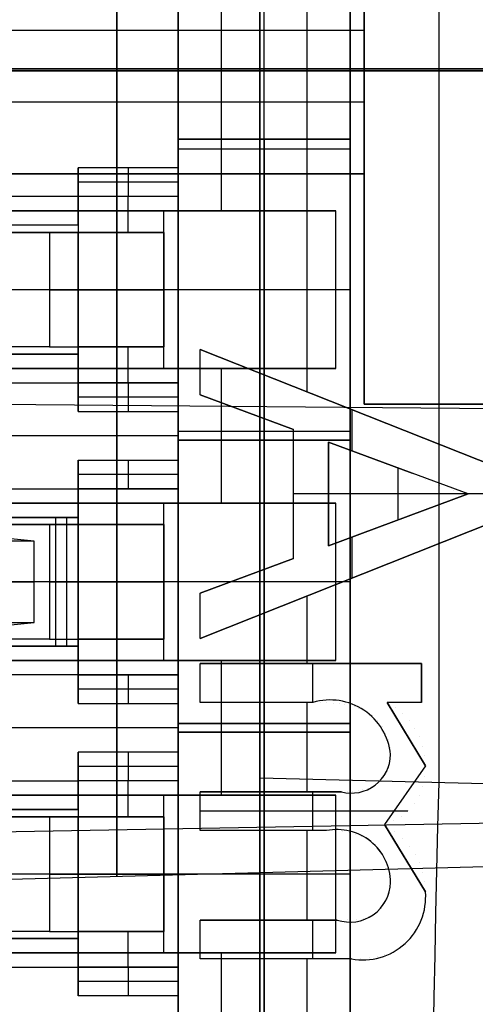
# Model space of a CAD drawing. Extents: x -9 to 8, y 1 to 147.
# Tile 71 of 181: x -1.35 to 0.24, y 64.08 to 67.52. Entities that reach past the tile are written whole.
import ezdxf

# ---------------------------------------------------------------- set-up
doc = ezdxf.new("R2010")
doc.units = 0
doc.layers.add('DEFAULT', color=7, linetype='CONTINUOUS')

msp = doc.modelspace()

# ---------------------------------------------------------------- linework, layer by layer
at = {"layer": 'DEFAULT', "color": 7}
for p, q in [((-0.51, 113.8602, -86.3839), (-0.51, 64.874, -86.3839)), ((0.115, 113.8766, -86.3675), (0.115, 64.8576, -86.3675)), ((-0.51, 108.8312, -98.4118), (-0.51, 61.875, -98.4118)), ((-2.76, 67.3419, -86.9096), (-0.51, 67.3419, -86.8507)), ((-0.51, 67.3419, -96.8507), (-2.76, 67.3419, -96.7918)), ((-2.76, 67.3419, -88.9918), (0.74, 67.3419, -89.0835)), ((0.74, 67.3419, -94.618), (-2.76, 67.3419, -94.7096)), ((-0.51, 64.874, -86.3839), (0.74, 64.8413, -86.3512)), ((0.74, 64.5746, -91.8507), (-2.76, 64.4829, -91.8507))]:
    msp.add_line(p, q, dxfattribs=at)
at = {"layer": 'DEFAULT', "color": 254}
for p, q in [((-0.145, 70.3126, -38.4001), (-0.145, 66.1776, -38.4001)), ((-0.145, 66.1776, -33.9751), (-0.145, 68.1514, -33.9751)), ((-0.795, 66.9026, -31.7001), (-0.795, 68.0534, -31.7001)), ((-0.495, 66.0826, -31.7001), (-0.495, 68.0534, -31.7001)), ((-0.795, 67.9576, -35.6501), (-0.795, 58.0576, -35.6501)), ((-0.795, 67.9576, -32.9501), (-0.795, 67.1026, -32.9501)), ((-0.795, 67.9576, -29.6501), (-0.795, 67.0026, -29.6501)), ((-0.795, 67.1026, -34.3001), (-0.795, 67.9576, -34.3001)), ((-0.795, 66.9026, -30.6751), (-0.795, 67.9576, -30.6751)), ((-0.195, 67.1026, -32.9501), (-0.195, 67.9576, -32.9501)), ((-0.195, 67.9576, -31.7001), (-0.195, 66.0826, -31.7001)), ((-0.195, 58.0576, -32.6351), (-0.195, 67.9576, -32.6351)), ((-0.645, 67.8526, -29.5501), (-0.645, 66.8526, -29.5501)), ((-0.345, 66.2206, -28.0501), (-0.345, 67.8526, -28.0501)), ((-0.145, 67.8526, -29.5501), (-0.145, 66.1776, -29.5501)), ((-0.145, 67.4826, -37.2501), (-4.925, 67.4826, -37.2501)), ((-0.145, 67.4826, -37.7501), (-4.925, 67.4826, -37.7501)), ((-0.145, 67.4826, -37.5001), (-4.925, 67.4826, -37.5001)), ((-0.795, 67.478, -29.6501), (-0.795, 67.478, -31.7001)), ((-0.145, 67.4826, -37.7501), (-0.145, 66.9826, -37.7501)), ((-0.145, 67.4826, -37.2501), (-0.145, 67.4826, -37.7501)), ((-0.145, 66.9826, -37.2501), (-0.145, 67.4826, -37.2501)), ((1.5057, 67.3484, -93.0398), (-7.4943, 67.3484, -92.9613)), ((-7.4943, 67.3484, -90.7271), (1.5057, 67.3484, -90.6485)), ((2.0057, 67.3484, -94.4484), (-6.3443, 67.3484, -94.5942)), ((-6.3443, 67.3484, -89.0942), (2.0057, 67.3484, -89.2399)), ((-0.145, 67.2326, -37.2501), (-5.925, 67.2326, -37.2501)), ((-0.145, 67.2326, -37.7501), (-5.925, 67.2326, -37.7501)), ((-0.795, 67.1026, -32.9501), (-0.795, 67.1026, -34.5201)), ((-0.795, 67.1026, -34.5201), (-0.795, 66.0526, -34.5201)), ((-0.795, 67.1026, -34.5201), (-0.195, 67.1026, -34.5201)), ((-0.795, 67.1026, -32.9501), (-0.195, 67.1026, -32.9501)), ((-0.195, 67.1026, -33.7351), (-0.795, 67.1026, -33.7351)), ((-0.495, 67.1026, -34.5201), (-0.495, 66.0526, -34.5201)), ((-0.495, 67.1026, -32.9501), (-0.495, 67.1026, -34.5201)), ((-0.195, 67.1026, -34.5201), (-0.195, 66.0526, -34.5201)), ((-0.195, 67.1026, -32.9501), (-0.195, 67.1026, -34.5201)), ((-0.195, 67.068, -31.7001), (-0.795, 67.068, -31.7001)), ((-1.145, 67.0026, -29.6501), (-1.145, 66.9026, -29.6501)), ((-0.795, 67.0026, -29.6501), (-1.145, 67.0026, -29.6501)), ((-1.145, 66.9026, -30.1501), (-1.145, 67.0026, -29.6501)), ((-0.97, 67.0026, -29.6501), (-0.97, 66.9026, -30.1501)), ((-0.795, 67.0026, -29.6501), (-0.795, 66.9026, -30.1501)), ((-4.925, 66.9826, -37.2501), (-0.145, 66.9826, -37.2501)), ((-0.145, 66.9826, -37.7501), (-4.925, 66.9826, -37.7501)), ((-0.145, 66.9826, -37.5001), (-4.925, 66.9826, -37.5001)), ((-0.145, 66.9826, -37.7501), (-0.145, 66.9826, -37.2501)), ((-0.795, 66.9526, -29.9001), (-1.145, 66.9526, -29.9001)), ((-1.145, 66.9026, -29.6501), (-4.445, 66.9026, -29.6501)), ((-0.795, 66.9026, -30.1501), (-1.145, 66.9026, -30.1501)), ((-1.145, 66.9026, -29.6501), (-1.145, 66.8026, -29.7501)), ((-0.795, 66.9026, -33.081), (-1.145, 66.9026, -33.081)), ((-1.145, 66.9026, -33.081), (-1.145, 66.7776, -33.081)), ((-1.145, 66.9026, -33.081), (-1.145, 66.9026, -30.1501)), ((-1.145, 66.8026, -31.3655), (-1.145, 66.9026, -31.3655)), ((-0.795, 66.9026, -31.6155), (-1.145, 66.9026, -31.6155)), ((-1.145, 66.8901, -29.6626), (-1.145, 66.8901, -33.081)), ((-0.97, 66.7776, -33.081), (-0.97, 66.9026, -33.081)), ((-0.97, 66.9026, -30.1501), (-0.97, 66.9026, -33.081)), ((-0.795, 66.9026, -30.1501), (-0.795, 66.9026, -31.7001)), ((-0.795, 66.2526, -33.081), (-0.795, 66.9026, -33.081)), ((-0.795, 66.9026, -31.7001), (-0.795, 66.9026, -33.081)), ((-0.795, 66.9026, -31.7001), (-0.795, 66.2526, -31.7001)), ((-0.795, 66.2526, -32.3905), (-0.795, 66.9026, -32.3905)), ((-1.145, 66.8526, -29.7001), (-4.445, 66.8526, -29.7001)), ((-0.245, 66.8526, -29.5501), (-3.245, 66.8526, -29.5501)), ((-0.845, 66.8526, -28.8001), (-3.245, 66.8526, -28.8001)), ((-1.445, 66.8526, -28.0501), (-0.245, 66.8526, -29.5501)), ((-0.845, 66.3026, -28.8001), (-0.845, 66.8526, -28.8001)), ((-0.245, 66.3026, -29.5501), (-0.245, 66.8526, -29.5501)), ((-1.145, 66.8026, -29.7501), (-4.445, 66.8026, -29.7501)), ((-1.145, 66.8026, -30.7501), (-4.445, 66.8026, -30.7501)), ((-1.145, 66.8026, -31.7501), (-1.745, 66.8026, -31.3501)), ((-1.145, 66.8026, -29.7501), (-1.145, 66.8026, -31.7501)), ((-1.145, 66.8026, -31.7501), (-1.145, 66.7776, -31.7501)), ((-3.3104, 66.7776, -31.0251), (-1.245, 66.7776, -31.0251)), ((-1.245, 66.7776, -31.3251), (-3.3104, 66.7776, -31.3251)), ((-1.245, 66.7776, -31.0251), (-1.245, 66.3776, -31.0251)), ((-1.145, 66.7776, -31.4251), (-1.245, 66.7776, -31.3251)), ((-1.245, 66.7776, -31.3251), (-1.245, 66.3776, -31.3251)), ((-0.845, 66.7776, -33.081), (-1.145, 66.7776, -33.081)), ((-1.145, 66.7776, -33.081), (-1.145, 66.7776, -31.7501)), ((-1.145, 66.7776, -31.7501), (-1.145, 66.7776, -31.4251)), ((-1.145, 66.7776, -31.7501), (-1.145, 66.3776, -31.7501)), ((-1.145, 66.3776, -31.4251), (-1.145, 66.7776, -31.4251)), ((-0.845, 66.7776, -32.053), (-1.145, 66.7776, -32.053)), ((-1.145, 66.3776, -31.5876), (-1.145, 66.7776, -31.5876)), ((-0.845, 66.3776, -31.4251), (-0.845, 66.7776, -31.4251)), ((-0.845, 66.7776, -31.4251), (-0.845, 66.7776, -33.081)), ((-0.845, 66.7776, -33.081), (-0.845, 66.3776, -33.081)), ((-0.845, 66.3776, -32.253), (-0.845, 66.7776, -32.253)), ((-1.245, 66.5776, -31.0251), (-4.445, 66.5776, -31.0251)), ((-1.245, 66.5776, -31.3251), (-4.445, 66.5776, -31.3251)), ((-1.145, 66.5776, -31.7501), (-1.745, 66.5776, -31.3501)), ((-0.245, 66.5776, -29.5501), (-1.445, 66.5776, -28.0501)), ((-1.145, 66.5776, -31.7501), (-1.145, 66.5776, -31.4251)), ((-0.845, 66.5776, -33.081), (-0.845, 66.5776, -31.4251)), ((-0.795, 66.5776, -33.081), (-0.845, 66.5776, -33.081)), ((-0.195, 66.5776, -34.5201), (-0.795, 66.5776, -34.5201)), ((-0.795, 66.5776, -31.7001), (-0.795, 66.5776, -33.081)), ((-1.245, 66.3776, -31.0251), (-3.3104, 66.3776, -31.0251)), ((-1.245, 66.3776, -31.3251), (-3.3104, 66.3776, -31.3251)), ((-1.145, 66.3776, -31.7501), (-1.145, 66.3776, -31.4251)), ((-1.145, 66.3776, -33.081), (-1.145, 66.3776, -31.7501)), ((-0.845, 66.3776, -33.081), (-1.145, 66.3776, -33.081)), ((-1.145, 66.2526, -33.081), (-1.145, 66.3776, -33.081)), ((-1.145, 66.3776, -31.7501), (-1.145, 66.3526, -31.7501)), ((-0.845, 66.3776, -32.053), (-1.145, 66.3776, -32.053)), ((-0.97, 66.2526, -33.081), (-0.97, 66.3776, -33.081)), ((-0.845, 66.3776, -31.4251), (-0.845, 66.3776, -33.081)), ((-1.145, 66.3526, -29.7501), (-4.445, 66.3526, -29.7501)), ((-1.145, 66.3526, -30.7501), (-4.445, 66.3526, -30.7501)), ((-1.745, 66.3526, -31.3501), (-1.145, 66.3526, -31.7501)), ((-1.145, 66.3526, -31.7501), (-1.145, 66.3526, -29.7501)), ((-1.145, 66.3526, -29.7501), (-1.145, 66.2526, -29.6501)), ((-1.145, 66.2526, -31.3655), (-1.145, 66.3526, -31.3655)), ((-0.7183, 66.2105, -28.0501), (-0.7183, 66.3688, -28.0501)), ((-0.7183, 66.3688, -28.0301), (0.3401, 65.9486, -28.0301)), ((-0.7183, 66.3688, -28.0501), (0.3401, 65.9486, -28.0501)), ((-0.7183, 66.3688, -28.0501), (-0.7183, 66.3688, -28.0301)), ((-0.7183, 66.2105, -28.0301), (-0.7183, 66.3688, -28.0301)), ((0.3401, 65.9486, -28.0401), (-0.7183, 66.3688, -28.0401)), ((-0.7183, 66.2105, -28.0401), (-0.7183, 66.3688, -28.0401)), ((-1.145, 66.3026, -29.7001), (-4.445, 66.3026, -29.7001)), ((-3.245, 66.3026, -29.5501), (-0.245, 66.3026, -29.5501)), ((-0.845, 66.3026, -28.8001), (-3.245, 66.3026, -28.8001)), ((-0.245, 66.3026, -29.5501), (-1.445, 66.3026, -28.0501)), ((-0.7183, 66.2896, -28.0501), (-0.7183, 66.2896, -28.0301)), ((-0.645, 66.3026, -29.5501), (-0.645, 65.8326, -29.5501)), ((-4.445, 66.2526, -29.6501), (-1.145, 66.2526, -29.6501)), ((-1.145, 66.2651, -29.6626), (-1.145, 66.2651, -33.081)), ((-1.145, 66.2526, -29.6501), (-1.145, 66.1526, -29.6501)), ((-1.145, 66.2526, -30.1501), (-1.145, 66.2526, -33.081)), ((-1.145, 66.2526, -33.081), (-0.795, 66.2526, -33.081)), ((-0.795, 66.2526, -30.1501), (-1.145, 66.2526, -30.1501)), ((-1.145, 66.1526, -29.6501), (-1.145, 66.2526, -30.1501)), ((-0.795, 66.2526, -31.6155), (-1.145, 66.2526, -31.6155)), ((-0.97, 66.2526, -33.081), (-0.97, 66.2526, -30.1501)), ((-0.97, 66.2526, -30.1501), (-0.97, 66.1526, -29.6501)), ((-0.795, 66.2526, -31.7001), (-0.795, 66.2526, -30.1501)), ((-0.795, 66.2526, -33.081), (-0.795, 66.2526, -31.7001)), ((-0.795, 66.2526, -30.1501), (-0.795, 66.1526, -29.6501)), ((-0.795, 66.2526, -31.7001), (-0.795, 66.0826, -31.7001)), ((-0.795, 65.8826, -30.6751), (-0.795, 66.2526, -30.6751)), ((-7.4943, 66.2313, -91.8442), (1.5057, 66.1528, -91.8442)), ((-0.795, 66.2026, -29.9001), (-1.145, 66.2026, -29.9001)), ((-0.7183, 66.2105, -28.0501), (-0.7183, 66.2105, -28.0301)), ((-0.3926, 66.09, -28.0301), (-0.7183, 66.2105, -28.0301)), ((-0.3926, 66.09, -28.0501), (-0.7183, 66.2105, -28.0501)), ((-0.7183, 66.2105, -28.0401), (-0.3926, 66.09, -28.0401)), ((-0.145, 66.1776, -38.4001), (1.955, 66.1776, -38.4001)), ((1.955, 66.1776, -29.5501), (-0.145, 66.1776, -29.5501)), ((-0.145, 66.1776, -29.5501), (-0.145, 66.1776, -38.4001)), ((1.955, 66.1776, -33.9751), (-0.145, 66.1776, -33.9751)), ((-1.145, 66.1526, -29.6501), (-0.795, 66.1526, -29.6501)), ((-0.795, 66.1526, -29.6501), (-0.795, 65.9826, -29.6501)), ((-0.5554, 66.1502, -28.0501), (-0.5554, 66.1502, -28.0301)), ((-0.1891, 66.1587, -28.0501), (-0.1891, 66.1587, -28.0301)), ((-0.1891, 66.1587, -28.0301), (-0.1891, 66.015, -28.0301)), ((-0.795, 66.0676, -29.6501), (-4.445, 66.0676, -29.6501)), ((-0.195, 66.0826, -30.7501), (-0.795, 66.0826, -30.7501)), ((-0.795, 66.0826, -30.7501), (-0.795, 65.8826, -30.7501)), ((-0.195, 66.0826, -31.7001), (-0.795, 66.0826, -31.7001)), ((-0.795, 66.0826, -31.7001), (-0.795, 66.0826, -30.7501)), ((-0.195, 66.0826, -31.2251), (-0.795, 66.0826, -31.2251)), ((-0.795, 66.0676, -29.6501), (-0.795, 66.0676, -30.7501)), ((-0.495, 65.0326, -30.7501), (-0.495, 66.0826, -30.7501)), ((-0.495, 66.0826, -30.7501), (-0.495, 66.0826, -31.7001)), ((-0.3926, 65.6389, -28.0501), (-0.3926, 66.09, -28.0501)), ((-0.3926, 66.09, -28.0501), (-0.3926, 66.09, -28.0301)), ((-0.3926, 65.6389, -28.0301), (-0.3926, 66.09, -28.0301)), ((-0.3926, 65.6389, -28.0401), (-0.3926, 66.09, -28.0401)), ((-0.195, 65.0326, -30.7501), (-0.195, 66.0826, -30.7501)), ((-0.195, 66.0826, -30.7501), (-0.195, 66.0826, -31.7001)), ((-0.795, 66.0526, -34.5201), (-0.795, 66.0526, -32.9501)), ((-0.795, 66.0526, -32.9501), (-0.795, 65.8826, -32.9501)), ((-0.795, 66.0526, -32.9501), (-0.195, 66.0526, -32.9501)), ((-0.795, 66.0526, -34.5201), (-0.195, 66.0526, -34.5201)), ((-0.795, 65.0626, -34.3001), (-0.795, 66.0526, -34.3001)), ((-0.195, 66.0526, -33.7351), (-0.795, 66.0526, -33.7351)), ((-0.495, 66.0526, -32.9501), (-0.495, 65.0626, -32.9501)), ((-0.495, 66.0526, -34.5201), (-0.495, 66.0526, -32.9501)), ((-0.2705, 66.0451, -28.0301), (-0.2705, 65.6838, -28.0301)), ((-0.2705, 65.6838, -28.0501), (-0.2705, 66.0451, -28.0501)), ((-0.2705, 66.0451, -28.0501), (-0.2705, 66.0451, -28.0301)), ((0.0225, 65.9368, -28.0301), (-0.2705, 66.0451, -28.0301)), ((-0.2705, 66.0451, -28.0501), (0.0225, 65.9368, -28.0501)), ((-0.2705, 65.6838, -28.0401), (-0.2705, 66.0451, -28.0401)), ((-0.2705, 66.0451, -28.0401), (0.0225, 65.9368, -28.0401)), ((-0.195, 66.0526, -32.9501), (-0.195, 65.0626, -32.9501)), ((-0.195, 66.0526, -34.5201), (-0.195, 66.0526, -32.9501)), ((-1.145, 65.9826, -29.6501), (-1.145, 65.8826, -29.6501)), ((-1.145, 65.9826, -29.6501), (-0.795, 65.9826, -29.6501)), ((-1.145, 65.8826, -30.1501), (-1.145, 65.9826, -29.6501)), ((-0.97, 65.9826, -29.6501), (-0.97, 65.8826, -30.1501)), ((-0.795, 65.9826, -29.6501), (-0.795, 65.8826, -30.1501)), ((-0.124, 65.9909, -28.0501), (-0.124, 65.9909, -28.0301)), ((-0.795, 65.9326, -29.9001), (-1.145, 65.9326, -29.9001)), ((-0.0263, 65.7741, -28.0501), (-0.0263, 65.9548, -28.0501)), ((0.0225, 65.9368, -28.0501), (0.0225, 65.9368, -28.0301)), ((0.218, 65.8645, -28.0301), (0.0225, 65.9368, -28.0301)), ((0.218, 65.8645, -28.0501), (0.0225, 65.9368, -28.0501)), ((0.218, 65.8645, -28.0401), (0.0225, 65.9368, -28.0401)), ((0.0702, 65.9136, -28.0301), (0.0702, 65.9136, -28.0501)), ((0.1187, 65.8939, -28.0301), (0.1187, 65.8939, -28.0501)), ((-4.445, 65.8826, -29.6501), (-1.145, 65.8826, -29.6501)), ((-0.795, 65.8826, -33.081), (-1.145, 65.8826, -33.081)), ((-1.145, 65.8826, -33.081), (-1.145, 65.7826, -33.081)), ((-1.145, 65.8826, -33.081), (-1.145, 65.8826, -30.1501)), ((-1.145, 65.8826, -29.6501), (-1.145, 65.7826, -29.7501)), ((-1.145, 65.8826, -30.1501), (-0.795, 65.8826, -30.1501)), ((-1.145, 65.7576, -31.3655), (-1.145, 65.8826, -31.3655)), ((-0.795, 65.8826, -31.6155), (-1.145, 65.8826, -31.6155)), ((-1.145, 65.8701, -29.6626), (-1.145, 65.8701, -33.081)), ((-1.0095, 65.7576, -33.081), (-1.0095, 65.8826, -33.081)), ((-0.97, 65.8826, -30.1501), (-0.97, 65.8826, -33.081)), ((-0.795, 65.8826, -32.9501), (-0.795, 65.8826, -33.081)), ((-0.795, 65.8826, -33.081), (-0.795, 65.2326, -33.081)), ((-0.795, 65.8826, -32.9501), (-0.795, 65.8826, -30.7501)), ((-0.795, 65.2326, -32.9501), (-0.795, 65.8826, -32.9501)), ((-0.795, 65.8826, -30.7501), (-0.795, 65.2326, -30.7501)), ((-0.795, 65.8826, -30.1501), (-0.795, 65.8826, -30.7501)), ((-0.795, 65.2326, -31.8501), (-0.795, 65.8826, -31.8501)), ((-0.3926, 65.8645, -28.0501), (-0.3926, 65.8645, -28.0301)), ((-0.2705, 65.8645, -28.0301), (-0.3926, 65.8645, -28.0301)), ((-0.2705, 65.8645, -28.0301), (-0.2705, 65.8645, -28.0501)), ((0.218, 65.8645, -28.0501), (-0.2705, 65.8645, -28.0501)), ((0.0076, 65.7867, -28.0301), (0.218, 65.8645, -28.0301)), ((0.218, 65.8645, -28.0501), (0.0076, 65.7867, -28.0501)), ((0.0076, 65.7867, -28.0401), (0.218, 65.8645, -28.0401)), ((0.1679, 65.8774, -28.0301), (0.1679, 65.8774, -28.0501)), ((0.218, 65.8645, -28.0301), (0.218, 65.8645, -28.0501)), ((0.3401, 65.8645, -28.0301), (0.218, 65.8645, -28.0301)), ((-1.145, 65.8326, -29.7001), (-4.445, 65.8326, -29.7001)), ((-0.245, 65.8326, -29.5501), (-3.245, 65.8326, -29.5501)), ((-0.845, 65.8326, -28.8001), (-3.245, 65.8326, -28.8001)), ((-1.445, 65.8326, -28.0501), (-0.245, 65.8326, -29.5501)), ((-0.845, 65.2826, -28.8001), (-0.845, 65.8326, -28.8001)), ((-0.245, 65.2826, -29.5501), (-0.245, 65.8326, -29.5501)), ((0.1266, 65.8307, -28.0301), (0.1266, 65.8307, -28.0501)), ((0.152, 65.8401, -28.0301), (0.152, 65.8401, -28.0501)), ((0.1758, 65.8488, -28.0301), (0.1758, 65.8488, -28.0501)), ((0.1976, 65.857, -28.0301), (0.1976, 65.857, -28.0501)), ((0.0399, 65.7985, -28.0301), (0.0399, 65.7985, -28.0501)), ((0.0706, 65.81, -28.0301), (0.0706, 65.81, -28.0501)), ((0.0994, 65.8206, -28.0301), (0.0994, 65.8206, -28.0501)), ((-4.445, 65.7826, -29.7501), (-1.145, 65.7826, -29.7501)), ((-1.145, 65.7826, -30.2751), (-3.3671, 65.7826, -30.2751)), ((-3.3104, 65.7576, -30.0751), (-1.245, 65.7576, -30.0751)), ((-1.245, 65.7576, -30.3751), (-3.3104, 65.7576, -30.3751)), ((-1.2983, 65.6997, -28.6732), (-1.8947, 65.7576, -26.8376)), ((-1.145, 65.7826, -30.8001), (-1.745, 65.7826, -30.4001)), ((-1.245, 65.7576, -30.0751), (-1.245, 65.3576, -30.0751)), ((-1.145, 65.7576, -30.4751), (-1.245, 65.7576, -30.3751)), ((-1.245, 65.7576, -30.3751), (-1.245, 65.3576, -30.3751)), ((-1.145, 65.7826, -33.081), (-1.224, 65.7826, -33.081)), ((-1.224, 65.7826, -33.081), (-1.224, 65.3326, -33.081)), ((-1.145, 65.7826, -33.0021), (-1.224, 65.7826, -33.081)), ((-1.1845, 65.3326, -33.0415), (-1.1845, 65.7826, -33.0415)), ((-1.1845, 65.7826, -33.0415), (-1.1845, 65.7826, -33.081)), ((-1.145, 65.7826, -33.0415), (-1.1845, 65.7826, -33.0415)), ((-1.145, 65.7826, -29.7501), (-1.145, 65.7826, -30.8001)), ((-1.145, 65.7576, -33.0021), (-1.145, 65.7826, -33.0021)), ((-1.145, 65.7826, -33.0021), (-1.145, 65.7826, -33.081)), ((-1.145, 65.7826, -30.8001), (-1.145, 65.7576, -30.8001)), ((-1.145, 65.7576, -33.081), (-0.845, 65.7576, -33.081)), ((-1.145, 65.3576, -33.081), (-1.145, 65.7576, -33.081)), ((-1.145, 65.7576, -33.081), (-1.145, 65.7576, -33.0021)), ((-1.145, 65.7576, -33.0021), (-1.145, 65.7576, -30.8001)), ((-1.145, 65.7576, -30.8001), (-1.145, 65.7576, -30.4751)), ((-1.145, 65.3576, -33.0021), (-1.145, 65.7576, -33.0021)), ((-1.145, 65.7576, -30.8001), (-1.145, 65.3576, -30.8001)), ((-1.145, 65.3576, -30.4751), (-1.145, 65.7576, -30.4751)), ((-0.845, 65.7576, -31.578), (-1.145, 65.7576, -31.578)), ((-1.145, 65.3576, -33.0415), (-1.145, 65.7576, -33.0415)), ((-1.145, 65.3576, -30.6376), (-1.145, 65.7576, -30.6376)), ((-0.845, 65.7576, -33.081), (-0.845, 65.3576, -33.081)), ((-0.845, 65.3576, -30.4751), (-0.845, 65.7576, -30.4751)), ((-0.845, 65.7576, -30.4751), (-0.845, 65.7576, -33.081)), ((-0.845, 65.3576, -31.778), (-0.845, 65.7576, -31.778)), ((0.3401, 65.7803, -28.0301), (-0.7183, 65.3601, -28.0301)), ((0.3401, 65.7803, -28.0501), (-0.7183, 65.3601, -28.0501)), ((-0.7183, 65.3601, -28.0401), (0.3401, 65.7803, -28.0401)), ((-0.2705, 65.6838, -28.0301), (0.0076, 65.7867, -28.0301)), ((0.0076, 65.7867, -28.0501), (-0.2705, 65.6838, -28.0501)), ((0.0076, 65.7867, -28.0401), (-0.2705, 65.6838, -28.0401)), ((0.0076, 65.7867, -28.0501), (0.0076, 65.7867, -28.0301)), ((-0.1314, 65.7352, -28.0501), (-0.1314, 65.7352, -28.0301)), ((-1.2983, 65.6997, -28.6732), (-1.5837, 65.6997, -28.7659)), ((-1.2983, 65.4155, -28.6732), (-1.2983, 65.6997, -28.6732)), ((-0.1891, 65.7139, -28.0301), (-0.1891, 65.5702, -28.0301)), ((-0.2705, 65.6838, -28.0501), (-0.2705, 65.6838, -28.0301)), ((-0.7183, 65.5185, -28.0301), (-0.3926, 65.6389, -28.0301)), ((-0.7183, 65.5185, -28.0501), (-0.3926, 65.6389, -28.0501)), ((-0.3926, 65.6389, -28.0401), (-0.7183, 65.5185, -28.0401)), ((-0.3926, 65.6389, -28.0501), (-0.3926, 65.6389, -28.0301)), ((-1.245, 65.5576, -30.0751), (-4.445, 65.5576, -30.0751)), ((-1.245, 65.5576, -30.3751), (-4.445, 65.5576, -30.3751)), ((-3.1617, 65.5576, -22.9383), (-1.2983, 65.5576, -28.6732)), ((-1.145, 65.5576, -30.8001), (-1.745, 65.5576, -30.4001)), ((-1.5837, 65.5576, -28.7659), (-1.2983, 65.5576, -28.6732)), ((-0.245, 65.5576, -29.5501), (-1.445, 65.5576, -28.0501)), ((-1.145, 65.5576, -33.081), (-1.224, 65.5576, -33.081)), ((-1.224, 65.5576, -33.081), (-1.145, 65.5576, -33.0021)), ((-1.145, 65.5576, -33.081), (-1.145, 65.5576, -33.0021)), ((-1.145, 65.5576, -30.8001), (-1.145, 65.5576, -30.4751)), ((-0.795, 65.5576, -33.081), (-0.845, 65.5576, -33.081)), ((-0.845, 65.5576, -33.081), (-0.845, 65.5576, -30.4751)), ((-0.195, 65.5576, -32.9501), (-0.795, 65.5576, -32.9501)), ((-0.795, 65.5576, -30.7501), (-0.795, 65.5576, -32.9501)), ((-0.195, 65.5576, -30.7501), (-0.795, 65.5576, -30.7501)), ((-0.5554, 65.5787, -28.0501), (-0.5554, 65.5787, -28.0301)), ((-0.1891, 65.5702, -28.0501), (-0.1891, 65.5702, -28.0301)), ((-0.7183, 65.3601, -28.0501), (-0.7183, 65.5185, -28.0501)), ((-0.7183, 65.5185, -28.0501), (-0.7183, 65.5185, -28.0301)), ((-0.7183, 65.3601, -28.0301), (-0.7183, 65.5185, -28.0301)), ((-0.7183, 65.3601, -28.0401), (-0.7183, 65.5185, -28.0401)), ((-0.345, 65.2725, -28.0501), (-0.345, 65.5083, -28.0501)), ((-1.8947, 65.3576, -26.8376), (-1.2983, 65.4155, -28.6732)), ((-1.5837, 65.4155, -28.7659), (-1.2983, 65.4155, -28.6732)), ((-0.7183, 65.4393, -28.0501), (-0.7183, 65.4393, -28.0301)), ((-1.245, 65.3576, -30.0751), (-3.3104, 65.3576, -30.0751)), ((-1.245, 65.3576, -30.3751), (-3.3104, 65.3576, -30.3751)), ((-0.845, 65.3576, -33.081), (-1.145, 65.3576, -33.081)), ((-1.145, 65.3576, -30.8001), (-1.145, 65.3576, -30.4751)), ((-1.145, 65.3576, -33.0021), (-1.145, 65.3576, -30.8001)), ((-1.145, 65.3576, -33.081), (-1.145, 65.3576, -33.0021)), ((-1.145, 65.3326, -33.0021), (-1.145, 65.3576, -33.0021)), ((-1.145, 65.3576, -30.8001), (-1.145, 65.3326, -30.8001)), ((-0.845, 65.3576, -31.578), (-1.145, 65.3576, -31.578)), ((-1.145, 65.2326, -31.3655), (-1.145, 65.3576, -31.3655)), ((-1.0095, 65.2326, -33.081), (-1.0095, 65.3576, -33.081)), ((-0.845, 65.3576, -30.4751), (-0.845, 65.3576, -33.081)), ((-0.7183, 65.3601, -28.0301), (-0.7183, 65.3601, -28.0501)), ((-1.145, 65.3326, -29.7501), (-4.445, 65.3326, -29.7501)), ((-1.145, 65.3326, -30.2751), (-3.3671, 65.3326, -30.2751)), ((-1.745, 65.3326, -30.4001), (-1.145, 65.3326, -30.8001)), ((-1.224, 65.3326, -33.081), (-1.145, 65.3326, -33.081)), ((-1.145, 65.3326, -33.0021), (-1.224, 65.3326, -33.081)), ((-1.1845, 65.3326, -33.081), (-1.1845, 65.3326, -33.0415)), ((-1.145, 65.3326, -33.0415), (-1.1845, 65.3326, -33.0415)), ((-1.145, 65.3326, -33.081), (-1.145, 65.2326, -33.081)), ((-1.145, 65.3326, -30.8001), (-1.145, 65.3326, -29.7501)), ((-1.145, 65.3326, -33.081), (-1.145, 65.3326, -33.0021)), ((-1.145, 65.3326, -29.7501), (-1.145, 65.2326, -29.6501)), ((-1.145, 65.2826, -29.7001), (-4.445, 65.2826, -29.7001)), ((-3.245, 65.2826, -29.5501), (-0.245, 65.2826, -29.5501)), ((-0.845, 65.2826, -28.8001), (-3.245, 65.2826, -28.8001)), ((-0.245, 65.2826, -29.5501), (-1.445, 65.2826, -28.0501)), ((-0.645, 65.2826, -29.5501), (-0.645, 64.8126, -29.5501)), ((-1.145, 65.2451, -29.6626), (-1.145, 65.2451, -33.081)), ((-0.7183, 65.1369, -28.0501), (-0.7183, 65.2725, -28.0501)), ((-0.7183, 65.2725, -28.0501), (0.0551, 65.2725, -28.0501)), ((-0.7183, 65.2725, -28.0301), (0.0551, 65.2725, -28.0301)), ((-0.7183, 65.2725, -28.0501), (-0.7183, 65.2725, -28.0301)), ((-0.7183, 65.1369, -28.0301), (-0.7183, 65.2725, -28.0301)), ((0.0551, 65.2725, -28.0401), (-0.7183, 65.2725, -28.0401)), ((-0.7183, 65.1369, -28.0401), (-0.7183, 65.2725, -28.0401)), ((-0.3316, 65.2725, -28.0301), (-0.3316, 65.2725, -28.0501)), ((-0.3248, 65.1369, -28.0301), (-0.3248, 65.2725, -28.0301)), ((0.0551, 65.2725, -28.0501), (0.0551, 65.1369, -28.0501)), ((0.0551, 65.2725, -28.0301), (0.0551, 65.1369, -28.0301)), ((0.0551, 65.2725, -28.0501), (0.0551, 65.2725, -28.0301)), ((0.0551, 65.1369, -28.0401), (0.0551, 65.2725, -28.0401)), ((-1.145, 65.2326, -29.6501), (-4.445, 65.2326, -29.6501)), ((-1.145, 65.2326, -33.081), (-0.795, 65.2326, -33.081)), ((-1.145, 65.2326, -30.1501), (-1.145, 65.2326, -33.081)), ((-1.145, 65.2326, -29.6501), (-1.145, 65.1326, -29.6501)), ((-0.795, 65.2326, -30.1501), (-1.145, 65.2326, -30.1501)), ((-1.145, 65.1326, -29.6501), (-1.145, 65.2326, -30.1501)), ((-0.795, 65.2326, -31.6155), (-1.145, 65.2326, -31.6155)), ((-0.97, 65.2326, -33.081), (-0.97, 65.2326, -30.1501)), ((-0.97, 65.2326, -30.1501), (-0.97, 65.1326, -29.6501)), ((-0.795, 65.2326, -33.081), (-0.795, 65.2326, -32.9501)), ((-0.795, 65.2326, -32.9501), (-0.795, 65.0626, -32.9501)), ((-0.795, 65.2326, -30.7501), (-0.795, 65.2326, -32.9501)), ((-0.795, 65.2326, -30.7501), (-0.795, 65.0326, -30.7501)), ((-0.795, 65.2326, -30.7501), (-0.795, 65.2326, -30.1501)), ((-0.795, 65.2326, -30.1501), (-0.795, 65.1326, -29.6501)), ((-0.795, 64.8626, -30.6751), (-0.795, 65.2326, -30.6751)), ((-0.795, 65.1826, -29.9001), (-1.145, 65.1826, -29.9001)), ((-0.7183, 65.2047, -28.0501), (-0.7183, 65.2047, -28.0301)), ((0.0551, 65.2047, -28.0301), (0.0551, 65.2047, -28.0501)), ((-0.3244, 65.1369, -28.0501), (-0.7183, 65.1369, -28.0501)), ((-0.7183, 65.1369, -28.0501), (-0.7183, 65.1369, -28.0301)), ((-0.3244, 65.1369, -28.0301), (-0.7183, 65.1369, -28.0301)), ((-0.3244, 65.1369, -28.0401), (-0.7183, 65.1369, -28.0401)), ((-0.5213, 65.1369, -28.0501), (-0.5213, 65.1369, -28.0301)), ((-0.345, 64.8248, -28.0501), (-0.345, 65.1369, -28.0501)), ((-0.3244, 65.1369, -28.0501), (-0.3244, 65.1369, -28.0301)), ((-0.2991, 65.1366, -28.0301), (-0.2991, 65.1366, -28.0501)), ((0.0551, 65.1369, -28.0501), (-0.0655, 65.1369, -28.0501)), ((-0.0655, 65.1369, -28.0501), (0.0687, 64.9159, -28.0501)), ((-0.0655, 65.1369, -28.0301), (0.0687, 64.9159, -28.0301)), ((0.0687, 64.9159, -28.0501), (-0.0655, 65.1369, -28.0501)), ((-0.0655, 65.1369, -28.0501), (-0.0655, 65.1369, -28.0301)), ((0.0551, 65.1369, -28.0301), (-0.0655, 65.1369, -28.0301)), ((-0.0655, 65.1369, -28.0401), (0.0687, 64.9159, -28.0401)), ((0.0551, 65.1369, -28.0401), (-0.0655, 65.1369, -28.0401)), ((-0.0052, 65.1369, -28.0501), (-0.0052, 65.1369, -28.0301)), ((0.0551, 65.1369, -28.0501), (0.0551, 65.1369, -28.0301)), ((-1.145, 65.1326, -29.6501), (-0.795, 65.1326, -29.6501)), ((-0.795, 65.1326, -29.6501), (-0.795, 64.9626, -29.6501)), ((-0.2756, 65.1356, -28.0301), (-0.2756, 65.1356, -28.0501)), ((-0.2535, 65.1341, -28.0301), (-0.2535, 65.1341, -28.0501)), ((-0.2328, 65.1318, -28.0301), (-0.2328, 65.1318, -28.0501)), ((-0.2139, 65.129, -28.0301), (-0.2139, 65.129, -28.0501)), ((-0.1963, 65.1256, -28.0301), (-0.1963, 65.1256, -28.0501)), ((-0.1802, 65.1216, -28.0301), (-0.1802, 65.1216, -28.0501)), ((-0.1658, 65.1169, -28.0301), (-0.1658, 65.1169, -28.0501)), ((-0.1399, 65.1053, -28.0301), (-0.1399, 65.1053, -28.0501)), ((-0.0367, 65.1182, -28.0301), (-0.0367, 65.1182, -28.0501)), ((-0.1172, 65.0906, -28.0301), (-0.1172, 65.0906, -28.0501)), ((-0.0979, 65.073, -28.0301), (-0.0979, 65.073, -28.0501)), ((-0.011, 65.0968, -28.0301), (-0.011, 65.0968, -28.0501)), ((0.0119, 65.0726, -28.0301), (0.0119, 65.0726, -28.0501)), ((-0.795, 65.0476, -29.6501), (-4.445, 65.0476, -29.6501)), ((-0.795, 65.0626, -32.9501), (-0.795, 65.0626, -34.5201)), ((-0.795, 65.0626, -34.5201), (-0.795, 64.0126, -34.5201)), ((-0.795, 65.0626, -34.5201), (-0.195, 65.0626, -34.5201)), ((-0.795, 65.0626, -32.9501), (-0.195, 65.0626, -32.9501)), ((-0.195, 65.0626, -33.7351), (-0.795, 65.0626, -33.7351)), ((-0.795, 65.0476, -29.6501), (-0.795, 65.0476, -30.7501)), ((-0.495, 65.0626, -34.5201), (-0.495, 64.0126, -34.5201)), ((-0.495, 65.0626, -32.9501), (-0.495, 65.0626, -34.5201)), ((-0.195, 65.0626, -34.5201), (-0.195, 64.0126, -34.5201)), ((-0.195, 65.0626, -32.9501), (-0.195, 65.0626, -34.5201)), ((-0.082, 65.0523, -28.0301), (-0.082, 65.0523, -28.0501)), ((0.0318, 65.0457, -28.0301), (0.0318, 65.0457, -28.0501)), ((-0.795, 65.0326, -30.7501), (-0.195, 65.0326, -30.7501)), ((-0.795, 65.0326, -31.7001), (-0.195, 65.0326, -31.7001)), ((-0.795, 65.0326, -30.7501), (-0.795, 65.0326, -31.7001)), ((-0.795, 64.8626, -31.7001), (-0.795, 65.0326, -31.7001)), ((-0.195, 65.0326, -31.2251), (-0.795, 65.0326, -31.2251)), ((-0.495, 65.0326, -31.7001), (-0.495, 65.0326, -30.7501)), ((-0.495, 64.0426, -31.7001), (-0.495, 65.0326, -31.7001)), ((-0.195, 65.0326, -31.7001), (-0.195, 65.0326, -30.7501)), ((-0.195, 65.0326, -31.7001), (-0.195, 64.0426, -31.7001)), ((-0.0695, 65.0294, -28.0301), (-0.0695, 65.0294, -28.0501)), ((-0.0606, 65.0056, -28.0301), (-0.0606, 65.0056, -28.0501)), ((0.0479, 65.0162, -28.0301), (0.0479, 65.0162, -28.0501)), ((-0.0551, 64.9808, -28.0301), (-0.0551, 64.9808, -28.0501)), ((0.0596, 64.9846, -28.0301), (0.0596, 64.9846, -28.0501)), ((-1.145, 64.9626, -29.6501), (-1.145, 64.8626, -29.6501)), ((-0.795, 64.9626, -29.6501), (-1.145, 64.9626, -29.6501)), ((-1.145, 64.8626, -30.1501), (-1.145, 64.9626, -29.6501)), ((-0.97, 64.9626, -29.6501), (-0.97, 64.8626, -30.1501)), ((-0.795, 64.9626, -29.6501), (-0.795, 64.8626, -30.1501)), ((-0.054, 64.9382, -28.0301), (-0.054, 64.9382, -28.0501)), ((-0.0534, 64.955, -28.0501), (-0.0534, 64.955, -28.0301)), ((0.0664, 64.9513, -28.0301), (0.0664, 64.9513, -28.0501)), ((-0.795, 64.9126, -29.9001), (-1.145, 64.9126, -29.9001)), ((0.0687, 64.9159, -28.0301), (-0.0748, 64.7103, -28.0301)), ((0.0687, 64.9159, -28.0501), (-0.0748, 64.7103, -28.0501)), ((0.0687, 64.9159, -28.0401), (-0.0748, 64.7103, -28.0401)), ((-0.0596, 64.9085, -28.0301), (-0.0596, 64.9085, -28.0501)), ((-0.0562, 64.9227, -28.0301), (-0.0562, 64.9227, -28.0501)), ((0.0687, 64.9159, -28.0501), (0.0687, 64.9159, -28.0301)), ((-4.445, 64.8626, -29.6501), (-1.145, 64.8626, -29.6501)), ((-0.795, 64.8626, -33.081), (-1.145, 64.8626, -33.081)), ((-1.145, 64.8626, -33.081), (-1.145, 64.7376, -33.081)), ((-1.145, 64.8626, -33.081), (-1.145, 64.8626, -30.1501)), ((-1.145, 64.8626, -29.6501), (-1.145, 64.7626, -29.7501)), ((-0.795, 64.8626, -30.1501), (-1.145, 64.8626, -30.1501)), ((-1.145, 64.7626, -31.3655), (-1.145, 64.8626, -31.3655)), ((-0.795, 64.8626, -31.6155), (-1.145, 64.8626, -31.6155)), ((-0.97, 64.7376, -33.081), (-0.97, 64.8626, -33.081)), ((-0.97, 64.8626, -30.1501), (-0.97, 64.8626, -33.081)), ((-0.795, 64.2126, -33.081), (-0.795, 64.8626, -33.081)), ((-0.795, 64.8626, -31.7001), (-0.795, 64.8626, -33.081)), ((-0.795, 64.8626, -30.1501), (-0.795, 64.8626, -31.7001)), ((-0.795, 64.8626, -31.7001), (-0.795, 64.2126, -31.7001)), ((-0.795, 64.2126, -32.3905), (-0.795, 64.8626, -32.3905)), ((-0.0863, 64.8636, -28.0301), (-0.0863, 64.8636, -28.0501)), ((-0.0776, 64.8729, -28.0301), (-0.0776, 64.8729, -28.0501)), ((-0.0702, 64.8835, -28.0301), (-0.0702, 64.8835, -28.0501)), ((-0.0642, 64.8954, -28.0301), (-0.0642, 64.8954, -28.0501)), ((0.0664, 64.8774, -28.0301), (0.0664, 64.8774, -28.0501)), ((-1.145, 64.8501, -29.6626), (-1.145, 64.8501, -33.081)), ((-0.1666, 64.829, -28.0301), (-0.1666, 64.829, -28.0501)), ((-0.1499, 64.8324, -28.0301), (-0.1499, 64.8324, -28.0501)), ((-0.1346, 64.8367, -28.0301), (-0.1346, 64.8367, -28.0501)), ((-0.1206, 64.842, -28.0301), (-0.1206, 64.842, -28.0501)), ((-0.1079, 64.8481, -28.0301), (-0.1079, 64.8481, -28.0501)), ((-0.0964, 64.8553, -28.0301), (-0.0964, 64.8553, -28.0501)), ((0.0592, 64.8424, -28.0301), (0.0592, 64.8424, -28.0501)), ((-1.145, 64.8126, -29.7001), (-4.445, 64.8126, -29.7001)), ((-0.245, 64.8126, -29.5501), (-3.245, 64.8126, -29.5501)), ((-0.845, 64.8126, -28.8001), (-3.245, 64.8126, -28.8001)), ((-1.445, 64.8126, -28.0501), (-0.245, 64.8126, -29.5501)), ((-0.845, 64.2626, -28.8001), (-0.845, 64.8126, -28.8001)), ((-0.7183, 64.6891, -28.0501), (-0.7183, 64.8248, -28.0501)), ((-0.7183, 64.8248, -28.0501), (-0.2249, 64.8248, -28.0501)), ((-0.7183, 64.6891, -28.0301), (-0.7183, 64.8248, -28.0301)), ((-0.7183, 64.8248, -28.0301), (-0.7183, 64.8248, -28.0501)), ((-0.7183, 64.8248, -28.0301), (-0.2249, 64.8248, -28.0301)), ((-0.7183, 64.6891, -28.0401), (-0.7183, 64.8248, -28.0401)), ((-0.2249, 64.8248, -28.0401), (-0.7183, 64.8248, -28.0401)), ((-0.4716, 64.8248, -28.0301), (-0.4716, 64.8248, -28.0501)), ((-0.3248, 64.6891, -28.0301), (-0.3248, 64.8248, -28.0301)), ((-0.245, 64.2626, -29.5501), (-0.245, 64.8126, -29.5501)), ((-0.2249, 64.8248, -28.0501), (-0.2249, 64.8248, -28.0301)), ((-0.2041, 64.8252, -28.0301), (-0.2041, 64.8252, -28.0501)), ((-0.1849, 64.8267, -28.0301), (-0.1849, 64.8267, -28.0501)), ((0.0473, 64.8112, -28.0301), (0.0473, 64.8112, -28.0501)), ((-4.445, 64.7626, -29.7501), (-1.145, 64.7626, -29.7501)), ((-1.145, 64.7626, -30.7501), (-4.445, 64.7626, -30.7501)), ((-1.145, 64.7626, -31.7501), (-1.745, 64.7626, -31.3501)), ((-1.145, 64.7626, -29.7501), (-1.145, 64.7626, -31.7501)), ((-1.145, 64.7626, -31.7501), (-1.145, 64.7376, -31.7501)), ((0.01, 64.7595, -28.0301), (0.01, 64.7595, -28.0501)), ((0.0308, 64.7834, -28.0301), (0.0308, 64.7834, -28.0501)), ((2.0057, 64.7441, -91.8442), (-6.3443, 64.5984, -91.8442)), ((-3.3104, 64.7376, -31.0251), (-1.245, 64.7376, -31.0251)), ((-1.245, 64.7376, -31.3251), (-3.3104, 64.7376, -31.3251)), ((-1.245, 64.7376, -31.0251), (-1.245, 64.3376, -31.0251)), ((-1.145, 64.7376, -31.4251), (-1.245, 64.7376, -31.3251)), ((-1.245, 64.7376, -31.3251), (-1.245, 64.3376, -31.3251)), ((-0.845, 64.7376, -33.081), (-1.145, 64.7376, -33.081)), ((-1.145, 64.7376, -33.081), (-1.145, 64.7376, -31.7501)), ((-1.145, 64.7376, -31.7501), (-1.145, 64.7376, -31.4251)), ((-1.145, 64.7376, -31.7501), (-1.145, 64.3376, -31.7501)), ((-1.145, 64.3376, -31.4251), (-1.145, 64.7376, -31.4251)), ((-0.845, 64.7376, -32.053), (-1.145, 64.7376, -32.053)), ((-1.145, 64.3376, -31.5876), (-1.145, 64.7376, -31.5876)), ((-0.845, 64.3376, -31.4251), (-0.845, 64.7376, -31.4251)), ((-0.845, 64.7376, -31.4251), (-0.845, 64.7376, -33.081)), ((-0.845, 64.7376, -33.081), (-0.845, 64.3376, -33.081)), ((-0.845, 64.3376, -32.253), (-0.845, 64.7376, -32.253)), ((-0.7183, 64.7569, -28.0501), (-0.7183, 64.7569, -28.0301)), ((0.0073, 64.7569, -28.0301), (-0.7183, 64.7569, -28.0301)), ((-0.0144, 64.7391, -28.0301), (-0.0144, 64.7391, -28.0501)), ((-0.0748, 64.7103, -28.0501), (0.0687, 64.4758, -28.0501)), ((-0.0748, 64.7103, -28.0301), (0.0687, 64.4758, -28.0301)), ((0.0687, 64.4758, -28.0501), (-0.0748, 64.7103, -28.0501)), ((-0.0748, 64.7103, -28.0501), (-0.0748, 64.7103, -28.0301)), ((-0.0748, 64.7103, -28.0401), (0.0687, 64.4758, -28.0401)), ((-0.0428, 64.7228, -28.0301), (-0.0428, 64.7228, -28.0501)), ((-0.2771, 64.6891, -28.0501), (-0.7183, 64.6891, -28.0501)), ((-0.7183, 64.6891, -28.0501), (-0.7183, 64.6891, -28.0301)), ((-0.2771, 64.6891, -28.0301), (-0.7183, 64.6891, -28.0301)), ((-0.2771, 64.6891, -28.0401), (-0.7183, 64.6891, -28.0401)), ((-0.4977, 64.6891, -28.0501), (-0.4977, 64.6891, -28.0301)), ((-0.345, 64.377, -28.0501), (-0.345, 64.6891, -28.0501)), ((-0.2771, 64.6891, -28.0501), (-0.2771, 64.6891, -28.0301)), ((-0.2487, 64.6882, -28.0301), (-0.2487, 64.6882, -28.0501)), ((-0.2224, 64.6859, -28.0301), (-0.2224, 64.6859, -28.0501)), ((-0.1982, 64.6819, -28.0301), (-0.1982, 64.6819, -28.0501)), ((-0.1757, 64.6762, -28.0301), (-0.1757, 64.6762, -28.0501)), ((-0.1556, 64.669, -28.0301), (-0.1556, 64.669, -28.0501)), ((-0.1372, 64.6603, -28.0301), (-0.1372, 64.6603, -28.0501)), ((-0.0411, 64.687, -28.0301), (-0.0411, 64.687, -28.0501)), ((-0.0121, 64.6617, -28.0301), (-0.0121, 64.6617, -28.0501)), ((-0.1208, 64.6499, -28.0301), (-0.1208, 64.6499, -28.0501)), ((-0.1066, 64.6378, -28.0301), (-0.1066, 64.6378, -28.0501)), ((-0.0941, 64.6244, -28.0301), (-0.0941, 64.6244, -28.0501)), ((0.0127, 64.635, -28.0301), (0.0127, 64.635, -28.0501)), ((-0.0833, 64.6104, -28.0301), (-0.0833, 64.6104, -28.0501)), ((-0.0742, 64.5954, -28.0301), (-0.0742, 64.5954, -28.0501)), ((0.0329, 64.6066, -28.0301), (0.0329, 64.6066, -28.0501)), ((-0.0668, 64.5797, -28.0301), (-0.0668, 64.5797, -28.0501)), ((-0.0608, 64.5632, -28.0301), (-0.0608, 64.5632, -28.0501)), ((0.0486, 64.5765, -28.0301), (0.0486, 64.5765, -28.0501)), ((-1.245, 64.5376, -31.0251), (-4.445, 64.5376, -31.0251)), ((-1.245, 64.5376, -31.3251), (-4.445, 64.5376, -31.3251)), ((-1.145, 64.5376, -31.7501), (-1.745, 64.5376, -31.3501)), ((-0.245, 64.5376, -29.5501), (-1.445, 64.5376, -28.0501)), ((-1.145, 64.5376, -31.7501), (-1.145, 64.5376, -31.4251)), ((-0.845, 64.5376, -33.081), (-0.845, 64.5376, -31.4251)), ((-0.795, 64.5376, -33.081), (-0.845, 64.5376, -33.081)), ((-0.195, 64.5376, -34.5201), (-0.795, 64.5376, -34.5201)), ((-0.795, 64.5376, -31.7001), (-0.795, 64.5376, -33.081)), ((-0.195, 64.5376, -31.7001), (-0.795, 64.5376, -31.7001)), ((-0.0568, 64.5458, -28.0301), (-0.0568, 64.5458, -28.0501)), ((-0.0543, 64.5275, -28.0301), (-0.0543, 64.5275, -28.0501)), ((0.0598, 64.5445, -28.0301), (0.0598, 64.5445, -28.0501)), ((-0.0547, 64.4875, -28.0301), (-0.0547, 64.4875, -28.0501)), ((-0.0534, 64.5085, -28.0501), (-0.0534, 64.5085, -28.0301)), ((0.0664, 64.511, -28.0301), (0.0664, 64.511, -28.0501)), ((-0.0651, 64.45, -28.0301), (-0.0651, 64.45, -28.0501)), ((-0.0585, 64.468, -28.0301), (-0.0585, 64.468, -28.0501)), ((0.0687, 64.4758, -28.0501), (0.0687, 64.4758, -28.0301)), ((-0.0854, 64.4186, -28.0301), (-0.0854, 64.4186, -28.0501)), ((-0.0742, 64.4334, -28.0301), (-0.0742, 64.4334, -28.0501)), ((0.0647, 64.4226, -28.0301), (0.0647, 64.4226, -28.0501)), ((0.0676, 64.4485, -28.0301), (0.0676, 64.4485, -28.0501)), ((-0.1486, 64.384, -28.0301), (-0.1486, 64.384, -28.0501)), ((-0.1289, 64.3893, -28.0301), (-0.1289, 64.3893, -28.0501)), ((-0.1128, 64.3965, -28.0301), (-0.1128, 64.3965, -28.0501)), ((-0.0981, 64.4063, -28.0301), (-0.0981, 64.4063, -28.0501)), ((0.0598, 64.3984, -28.0301), (0.0598, 64.3984, -28.0501)), ((-0.7183, 64.2413, -28.0501), (-0.7183, 64.377, -28.0501)), ((-0.7183, 64.377, -28.0301), (-0.24, 64.377, -28.0301)), ((-0.7183, 64.377, -28.0501), (-0.24, 64.377, -28.0501)), ((-0.7183, 64.377, -28.0501), (-0.7183, 64.377, -28.0301)), ((-0.7183, 64.2413, -28.0301), (-0.7183, 64.377, -28.0301)), ((-0.24, 64.377, -28.0401), (-0.7183, 64.377, -28.0401)), ((-0.7183, 64.2413, -28.0401), (-0.7183, 64.377, -28.0401)), ((-0.4791, 64.377, -28.0301), (-0.4791, 64.377, -28.0501)), ((-0.3248, 64.2413, -28.0301), (-0.3248, 64.377, -28.0301)), ((-0.24, 64.377, -28.0501), (-0.24, 64.377, -28.0301)), ((-0.2041, 64.3779, -28.0301), (-0.2041, 64.3779, -28.0501)), ((-0.1736, 64.38, -28.0301), (-0.1736, 64.38, -28.0501)), ((0.0439, 64.355, -28.0301), (0.0439, 64.355, -28.0501)), ((0.0528, 64.376, -28.0301), (0.0528, 64.376, -28.0501)), ((-1.145, 64.3126, -29.7501), (-4.445, 64.3126, -29.7501)), ((-1.145, 64.3126, -30.7501), (-4.445, 64.3126, -30.7501)), ((-1.245, 64.3376, -31.0251), (-3.3104, 64.3376, -31.0251)), ((-1.245, 64.3376, -31.3251), (-3.3104, 64.3376, -31.3251)), ((-1.745, 64.3126, -31.3501), (-1.145, 64.3126, -31.7501)), ((-1.145, 64.3376, -31.7501), (-1.145, 64.3376, -31.4251)), ((-1.145, 64.3376, -33.081), (-1.145, 64.3376, -31.7501)), ((-0.845, 64.3376, -33.081), (-1.145, 64.3376, -33.081)), ((-1.145, 64.2126, -33.081), (-1.145, 64.3376, -33.081)), ((-1.145, 64.3376, -31.7501), (-1.145, 64.3126, -31.7501)), ((-0.845, 64.3376, -32.053), (-1.145, 64.3376, -32.053)), ((-1.145, 64.3126, -31.7501), (-1.145, 64.3126, -29.7501)), ((-1.145, 64.3126, -29.7501), (-1.145, 64.2126, -29.6501)), ((-1.145, 64.2126, -31.3655), (-1.145, 64.3126, -31.3655)), ((-0.97, 64.2126, -33.081), (-0.97, 64.3376, -33.081)), ((-0.845, 64.3376, -31.4251), (-0.845, 64.3376, -33.081)), ((0.0202, 64.3181, -28.0301), (0.0202, 64.3181, -28.0501)), ((0.0331, 64.3357, -28.0301), (0.0331, 64.3357, -28.0501)), ((-0.7183, 64.3092, -28.0501), (-0.7183, 64.3092, -28.0301)), ((-0.0116, 64.288, -28.0301), (-0.0116, 64.288, -28.0501)), ((0.0053, 64.3022, -28.0301), (0.0053, 64.3022, -28.0501)), ((-1.145, 64.2626, -29.7001), (-4.445, 64.2626, -29.7001)), ((-3.245, 64.2626, -29.5501), (-0.245, 64.2626, -29.5501)), ((-0.845, 64.2626, -28.8001), (-3.245, 64.2626, -28.8001)), ((-0.245, 64.2626, -29.5501), (-1.445, 64.2626, -28.0501)), ((-0.645, 64.2626, -29.5501), (-0.645, 63.7926, -29.5501)), ((-0.1282, 64.2452, -28.0301), (-0.1282, 64.2452, -28.0501)), ((-0.1007, 64.2498, -28.0301), (-0.1007, 64.2498, -28.0501)), ((-0.0752, 64.2566, -28.0301), (-0.0752, 64.2566, -28.0501)), ((-0.0519, 64.2651, -28.0301), (-0.0519, 64.2651, -28.0501)), ((-0.0307, 64.2755, -28.0301), (-0.0307, 64.2755, -28.0501)), ((-4.445, 64.2126, -29.6501), (-1.145, 64.2126, -29.6501)), ((-1.145, 64.2251, -29.6626), (-1.145, 64.2251, -33.081)), ((-1.145, 64.2126, -29.6501), (-1.145, 64.1126, -29.6501)), ((-1.145, 64.2126, -30.1501), (-1.145, 64.2126, -33.081)), ((-1.145, 64.2126, -33.081), (-0.795, 64.2126, -33.081)), ((-0.795, 64.2126, -30.1501), (-1.145, 64.2126, -30.1501)), ((-1.145, 64.1126, -29.6501), (-1.145, 64.2126, -30.1501)), ((-0.795, 64.2126, -31.6155), (-1.145, 64.2126, -31.6155)), ((-0.97, 64.2126, -33.081), (-0.97, 64.2126, -30.1501)), ((-0.97, 64.2126, -30.1501), (-0.97, 64.1126, -29.6501)), ((-0.795, 64.2126, -31.7001), (-0.795, 64.2126, -30.1501)), ((-0.795, 64.2126, -33.081), (-0.795, 64.2126, -31.7001)), ((-0.795, 64.2126, -30.1501), (-0.795, 64.1126, -29.6501)), ((-0.795, 64.0426, -31.7001), (-0.795, 64.2126, -31.7001)), ((-0.795, 63.8426, -30.6751), (-0.795, 64.2126, -30.6751)), ((-0.1899, 64.2413, -28.0501), (-0.7183, 64.2413, -28.0501)), ((-0.7183, 64.2413, -28.0501), (-0.7183, 64.2413, -28.0301)), ((-0.1899, 64.2413, -28.0301), (-0.7183, 64.2413, -28.0301)), ((-0.1899, 64.2413, -28.0401), (-0.7183, 64.2413, -28.0401)), ((-0.4541, 64.2413, -28.0501), (-0.4541, 64.2413, -28.0301)), ((-0.345, 64.0531, -28.0501), (-0.345, 64.2413, -28.0501)), ((-0.1899, 64.2413, -28.0501), (-0.1899, 64.2413, -28.0301)), ((-0.1581, 64.2422, -28.0301), (-0.1581, 64.2422, -28.0501)), ((-0.795, 64.1626, -29.9001), (-1.145, 64.1626, -29.9001)), ((-0.795, 64.1126, -29.6501), (-1.145, 64.1126, -29.6501)), ((-0.795, 64.1126, -29.6501), (-0.795, 63.9426, -29.6501))]:
    msp.add_line(p, q, dxfattribs=at)
at = {"layer": 'DEFAULT', "color": 7, "extrusion": (1, 0, 0)}
for centre, radius, start, end in [((67.3419, -91.8507, -0.51), 5, 270, 90), ((67.3419, -91.8507, -1.01), 2.8131, 270, 90), ((67.3419, -91.8507, -1.01), 2.8131, 90, 270), ((67.3419, -91.8507, -0.51), 5, 90, 270)]:
    msp.add_arc(centre, radius, start, end, dxfattribs=at)
at = {"layer": 'DEFAULT', "color": 254, "extrusion": (-5.20477e-12, 1, 4.37374e-08)}
msp.add_arc((1.245, -31.4251, 66.7776), 0.4, 90, 180, dxfattribs=at)
at = {"layer": 'DEFAULT', "color": 254, "extrusion": (-2.089e-11, 1, 4.38156e-08)}
for centre in [(1.245, -31.4251, 66.7776), (1.245, -31.4251, 64.7376)]:
    msp.add_arc(centre, 0.1, 90, 180, dxfattribs=at)
at = {"layer": 'DEFAULT', "color": 254, "extrusion": (-8.88178e-16, 1, 4.37114e-08)}
for radius in [0.4, 0.1]:
    msp.add_arc((1.245, -31.4251, 66.5776), radius, 90, 180, dxfattribs=at)
at = {"layer": 'DEFAULT', "color": 254, "extrusion": (-4.72625e-17, 1, 4.37114e-08)}
for centre in [(1.245, -31.4251, 66.3776), (1.245, -30.4751, 65.3576), (1.245, -31.4251, 64.3376)]:
    msp.add_arc(centre, 0.4, 90, 180, dxfattribs=at)
at = {"layer": 'DEFAULT', "color": 254, "extrusion": (-1.66693e-10, 1, 4.35447e-08)}
for centre in [(1.245, -31.4251, 66.3776), (1.245, -30.4751, 65.3576), (1.245, -31.4251, 64.3376)]:
    msp.add_arc(centre, 0.1, 90, 180, dxfattribs=at)
at = {"layer": 'DEFAULT', "color": 254, "extrusion": (-5.22254e-12, 1, 4.37374e-08)}
msp.add_arc((1.245, -30.4751, 65.7576), 0.4, 90, 180, dxfattribs=at)
at = {"layer": 'DEFAULT', "color": 254, "extrusion": (-2.0819e-11, 1, 4.38156e-08)}
msp.add_arc((1.245, -30.4751, 65.7576), 0.1, 90, 180, dxfattribs=at)
at = {"layer": 'DEFAULT', "color": 254, "extrusion": (0, 1, 4.37114e-08)}
for centre, radius in [((1.245, -30.4751, 65.5576), 0.4), ((1.245, -30.4751, 65.5576), 0.1), ((1.245, -31.4251, 64.5376), 0.4), ((1.245, -31.4251, 64.5376), 0.1)]:
    msp.add_arc(centre, radius, 90, 180, dxfattribs=at)
at = {"layer": 'DEFAULT', "color": 254, "extrusion": (-4.37114e-08, -4.37114e-08, 1)}
for centre, radius, start, end in [((-0.2649, 64.9327, -28.0501), 0.2127, 6.019, 106.2292), ((-0.2649, 64.9327, -28.0301), 0.2127, 6.019, 106.2292), ((-0.2649, 64.9327, -28.0501), 0.2127, 6.019, 106.2292), ((-0.1899, 64.9567, -28.0501), 0.1365, 255.1216, 359.2726), ((-0.1899, 64.9567, -28.0301), 0.1365, 255.1216, 359.2726), ((-0.1899, 64.9567, -28.0501), 0.1365, 255.1216, 359.2726), ((-0.2397, 64.5066, -28.0501), 0.1863, 0.5729, 101.5796), ((-0.24, 64.5063, -28.0301), 0.1866, 0.6778, 101.4747), ((-0.1953, 64.5118, -28.0301), 0.142, 251.6792, 358.6537), ((-0.1953, 64.5118, -28.0501), 0.142, 251.6792, 358.6537), ((-0.1953, 64.5118, -28.0401), 0.142, 251.6792, 358.6537), ((-0.1507, 64.4579, -28.0501), 0.2201, 259.7297, 4.6585), ((-0.1507, 64.4579, -28.0301), 0.2201, 259.7297, 4.6585), ((-0.1507, 64.4579, -28.0501), 0.2201, 259.7297, 4.6585), ((-0.1507, 64.4579, -28.0401), 0.2201, 259.7297, 4.6585)]:
    msp.add_arc(centre, radius, start, end, dxfattribs=at)
at = {"layer": 'DEFAULT', "color": 254, "extrusion": (-4.37113e-08, -4.37113e-08, 1)}
for centre, radius, start, end in [((-0.2649, 64.9327, -28.0401), 0.2127, 6.019, 106.2292), ((-0.24, 64.5063, -28.0501), 0.1866, 0.6778, 101.4747)]:
    msp.add_arc(centre, radius, start, end, dxfattribs=at)
at = {"layer": 'DEFAULT', "color": 254, "extrusion": (-4.37115e-08, -4.37112e-08, 1)}
msp.add_arc((-0.1899, 64.9567, -28.0401), 0.1365, 255.1216, 359.2726, dxfattribs=at)
at = {"layer": 'DEFAULT', "color": 7, "extrusion": (1, 8.93565e-17, -8.93565e-17)}
msp.add_arc((64.8736, -89.3824, -0.51), 2.9985, 89.9919, 180.0081, dxfattribs=at)
at = {"layer": 'DEFAULT', "color": 7, "extrusion": (0.999315, -0.026168, 0.026168)}
msp.add_arc((64.8405, -89.2965, -3.8423), 3, 90.0393, 180, dxfattribs=at)
at = {"layer": 'DEFAULT', "color": 254, "extrusion": (-5.18701e-12, 1, 4.37374e-08)}
msp.add_arc((1.245, -31.4251, 64.7376), 0.4, 90, 180, dxfattribs=at)
at = {"layer": 'DEFAULT', "color": 254, "extrusion": (-4.37115e-08, -4.37115e-08, 1)}
msp.add_arc((-0.24, 64.5063, -28.0401), 0.1866, 0.6778, 101.4747, dxfattribs=at)

doc.saveas('drawing.dxf')
